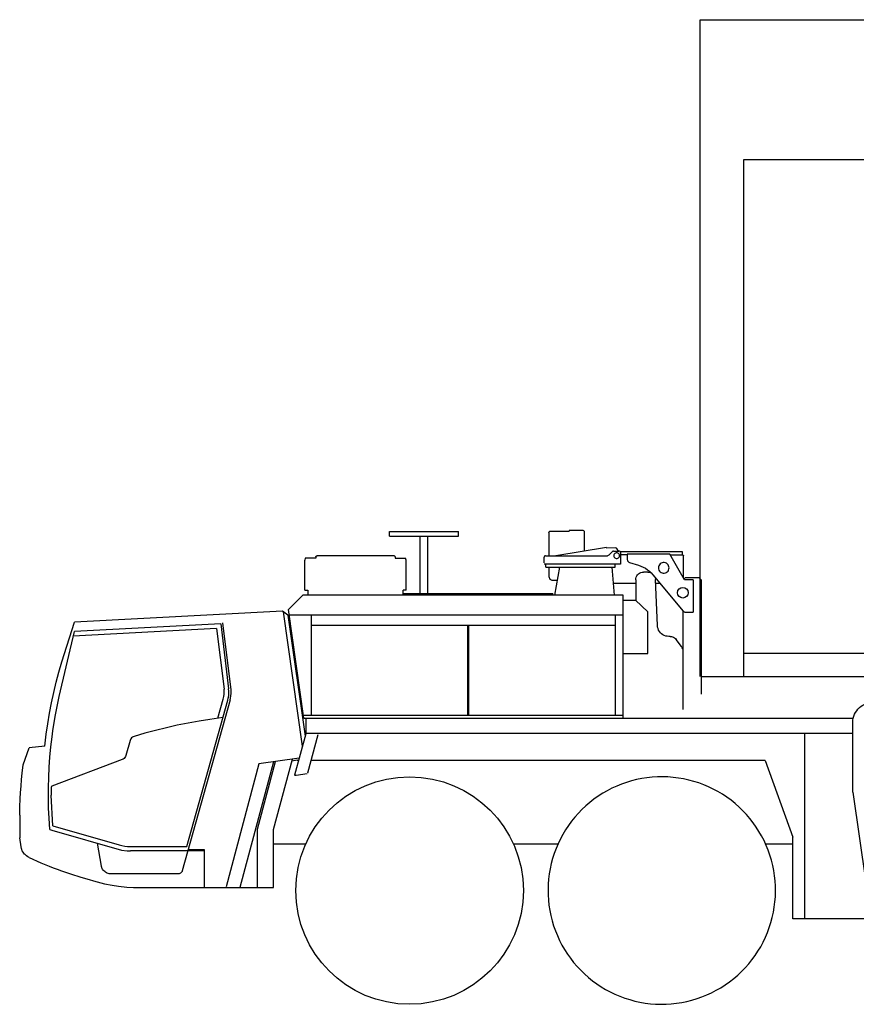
# Model space of a CAD drawing. Extents: x -390590 to 48051, y -92424 to 51651.
# Tile 12 of 37: x -224297 to -218825, y -78126 to -71685. Entities that reach past the tile are written whole.
import ezdxf

# ---------------------------------------------------------------- set-up
doc = ezdxf.new("R2010")
doc.units = 0
doc.layers.get('0').update_dxf_attribs({"linetype": 'CONTINUOUS'})

msp = doc.modelspace()

# ---------------------------------------------------------------- linework, layer by layer
at = {"color": 151, "linetype": 'Continuous'}
for p, q in [((-219845.96115, -71685.274436), (-217817.515349, -71685.274436)), ((-219845.96115, -75982.320915), (-219845.96115, -71685.274436)), ((-219561.803923, -75982.320915), (-219561.803923, -72599.928518)), ((-219561.803923, -72600.36013), (-217817.515349, -72600.36013)), ((-221878.596892, -75062.67385), (-221878.596892, -75032.67385)), ((-221878.596892, -75032.67385), (-221426.596892, -75032.67385)), ((-221426.596892, -75062.67385), (-221426.596892, -75032.67385)), ((-220827.334196, -75031.67385), (-220702.596892, -75031.67385)), ((-220610.596892, -75027.67385), (-220702.596892, -75027.67385)), ((-220702.596892, -75027.67385), (-220702.596892, -75031.67385)), ((-221878.596892, -75062.67385), (-221426.596892, -75062.67385)), ((-221677.596892, -75438.67385), (-221677.596892, -75062.67385)), ((-221627.596892, -75438.67385), (-221627.596892, -75062.67385)), ((-220836.159392, -75039.67385), (-220836.159392, -75191.673728)), ((-220602.596892, -75161.420799), (-220602.596892, -75035.67385)), ((-220459.543669, -75138.443626), (-220790.948593, -75191.67385)), ((-220459.543669, -75138.443626), (-220458.90933, -75142.393052)), ((-220399.579802, -75140.839378), (-220458.90933, -75142.393052)), ((-220413.454802, -75161.67385), (-220377.596892, -75161.67385)), ((-220380.530974, -75161.67385), (-220390.890349, -75145.453391)), ((-222429.213755, -75207.17385), (-222432.596892, -75221.787193)), ((-222432.596892, -75417.17385), (-222432.596892, -75221.787193)), ((-222361.096892, -75207.17385), (-222429.213755, -75207.17385)), ((-222361.096892, -75197.941795), (-222361.096892, -75207.17385)), ((-221851.096892, -75192.941795), (-222351.096892, -75192.941795)), ((-221841.096892, -75197.941795), (-221841.096892, -75207.17385)), ((-221841.096892, -75207.17385), (-221772.980028, -75207.17385)), ((-221769.596892, -75221.787193), (-221772.980028, -75207.17385)), ((-221769.596892, -75417.17385), (-221769.596892, -75221.787193)), ((-220867.596892, -75237.67385), (-220867.596892, -75201.67385)), ((-220857.596892, -75191.67385), (-220451.738982, -75191.67385)), ((-220420.525603, -75164.602805), (-220444.668181, -75188.744895)), ((-219962.596892, -75165.67385), (-220369.810271, -75165.67385)), ((-220367.596892, -75171.67385), (-220367.596892, -75246.67385)), ((-220323.343474, -75185.67385), (-220367.596403, -75185.67385)), ((-220323.343474, -75181.17385), (-220323.343474, -75216.37374)), ((-220044.844941, -75181.17385), (-220323.343474, -75181.17385)), ((-219948.50688, -75348.67385), (-220044.844941, -75181.17385)), ((-219958.229314, -75188.67385), (-220040.531297, -75188.67385)), ((-219962.596892, -75188.67385), (-219962.596892, -75165.67385)), ((-219955.596892, -75336.347801), (-219955.596892, -75191.67385)), ((-220367.596892, -75246.67385), (-220867.596892, -75246.67385)), ((-220855.596892, -75266.67385), (-220855.596892, -75246.67385)), ((-220855.596892, -75266.67385), (-220401.596892, -75266.67385)), ((-220836.159392, -75266.673972), (-220836.159392, -75320.67385)), ((-220766.505298, -75266.67385), (-220798.59732, -75448.67385)), ((-220405.86617, -75448.67385), (-220421.851718, -75266.67385)), ((-220401.596892, -75266.67385), (-220401.596892, -75246.67385)), ((-220309.243864, -75235.500144), (-220249.373259, -75253.870506)), ((-220816.8757, -75350.67385), (-220781.317107, -75350.67385)), ((-220267.596892, -75348.67385), (-220267.596892, -75483.250489)), ((-220255.899138, -75316.534446), (-220249.577361, -75310.239036)), ((-220189.391325, -75298.67385), (-220217.596892, -75298.67385)), ((-220154.988493, -75316.577293), (-219956.918669, -75553.529624)), ((-220141.182136, -75333.093936), (-220139.442107, -75346.419578)), ((-220125.829314, -75648.055198), (-220139.442107, -75346.419578)), ((-219951.597123, -75343.67385), (-219942.596892, -75334.67385)), ((-219891.175017, -75348.67385), (-219948.50688, -75348.67385)), ((-219942.596892, -75334.67385), (-219854.596892, -75334.67385)), ((-219891.175017, -75348.67385), (-219891.175017, -75560.67385)), ((-219854.596892, -75334.67385), (-219839.596892, -75349.67385)), ((-219839.596892, -75349.67385), (-219839.596892, -76096.67385)), ((-222432.596892, -75417.17385), (-222413.596892, -75417.17385)), ((-222413.596892, -75417.17385), (-222413.596892, -75448.67385)), ((-221788.596892, -75448.67385), (-221788.596892, -75417.17385)), ((-221769.596892, -75417.17385), (-221788.596892, -75417.17385)), ((-220412.738429, -75370.431236), (-220267.596892, -75370.431236)), ((-220138.358611, -75370.431175), (-220110.407439, -75370.431175)), ((-222444.884307, -75448.67385), (-222539.718087, -75543.507554)), ((-220349.596892, -75448.67385), (-222444.884307, -75448.67385)), ((-221788.596892, -75438.67385), (-220809.596892, -75438.67385)), ((-220809.596892, -75448.673606), (-220809.596892, -75438.67385)), ((-220349.596892, -76254.67385), (-220349.596892, -75448.67385)), ((-220349.596892, -75481.67385), (-220269.238339, -75481.67385)), ((-220269.238339, -75481.67385), (-220189.666716, -75558.10378)), ((-222439.770002, -76254.67385), (-222539.718087, -75543.507554)), ((-222577.409806, -75554.642833), (-223939.136464, -75626.008061)), ((-222542.261524, -75581.128678), (-222577.409806, -75554.642833)), ((-222448.2424, -76436.927116), (-222571.626605, -75559.000741)), ((-222542.261524, -75581.128678), (-222431.019743, -76372.655296)), ((-222534.916319, -75577.67385), (-220349.596892, -75577.67385)), ((-222388.596892, -76233.67385), (-222388.596892, -75577.67385)), ((-220399.596892, -76233.67385), (-220399.596892, -75577.67385)), ((-220189.666716, -75831.67385), (-220189.666716, -75558.10378)), ((-219957.596892, -75810.954055), (-219957.596892, -75552.718261)), ((-219941.655974, -75560.67385), (-219891.175017, -75560.67385)), ((-223009.037321, -75668.749351), (-223946.552049, -75717.882465)), ((-222982.143767, -75636.728233), (-223939.291213, -75686.890131)), ((-223009.037321, -75668.749351), (-222960.712126, -76065.182853)), ((-222982.143767, -75636.728233), (-222930.3674, -76061.483817)), ((-222914.435759, -76069.944236), (-222967.919157, -75631.185447)), ((-222388.596892, -75646.67385), (-220399.596892, -75646.67385)), ((-221366.596892, -76233.67385), (-221366.596892, -75646.67385)), ((-221358.596892, -76233.67385), (-221358.596892, -75646.67385)), ((-220042.596892, -75719.67385), (-220050.905486, -75719.67385)), ((-219967.596892, -75786.340476), (-220002.596892, -75739.67385)), ((-220349.596892, -75831.67385), (-220189.666716, -75831.67385)), ((-219957.596892, -76198.200631), (-219957.596892, -75816.340476)), ((-219563.685533, -75829.143058), (-217840.887907, -75829.143058)), ((-219839.596892, -75982.320915), (-209652.596892, -75982.320915)), ((-223000.885954, -76254.931785), (-222965.597868, -76129.204154)), ((-222919.492232, -76133.541794), (-222915.541228, -76111.183158)), ((-222915.541228, -76111.183158), (-222913.968962, -76090.590995)), ((-222913.968962, -76090.590995), (-222914.435759, -76069.944236)), ((-222919.492232, -76133.541794), (-223233.545134, -77252.460105)), ((-223204.560317, -77093.712852), (-222936.165251, -76137.465049)), ((-222442.721365, -76233.67385), (-220349.596892, -76233.67385)), ((-222439.770002, -76254.67385), (-218846.291496, -76254.67385)), ((-222426.596892, -76254.67385), (-222426.596892, -76356.148952)), ((-218847.596892, -76737.973838), (-218847.596892, -76281.67385)), ((-222426.596892, -76356.148952), (-222498.9299, -76626.097801)), ((-222421.596892, -76351.67385), (-218847.596892, -76351.67385)), ((-222412.449431, -76612.445823), (-222345.334196, -76361.967918)), ((-219161.596892, -77566.67385), (-219161.596892, -76351.67385)), ((-224273.84485, -76560.329689), (-224235.030231, -76449.359366)), ((-224132.627593, -76438.361427), (-224235.030231, -76449.359366)), ((-223575.514861, -76401.269676), (-223602.759001, -76498.337974)), ((-223627.504118, -76525.327781), (-224086.330665, -76698.218622)), ((-222732.180427, -76553.602813), (-222947.670134, -77357.818992)), ((-222637.518912, -76540.29903), (-222857.739607, -77362.17385)), ((-222742.3049, -76981.009177), (-222623.696643, -76538.35644)), ((-222469.617216, -76516.702029), (-222732.180427, -76553.602813)), ((-222636.761931, -76982.09249), (-222513.72094, -76522.900392)), ((-222481.670874, -76528.67385), (-222516.93402, -76534.891686)), ((-222481.670874, -76528.67385), (-222472.825075, -76528.67385)), ((-219421.713885, -76531.04293), (-222390.637907, -76531.04293)), ((-219421.713885, -76531.04293), (-219239.384489, -77031.988419)), ((-222498.9299, -76626.097801), (-222489.687712, -76626.377097)), ((-222489.687712, -76626.377097), (-222416.58322, -76616.10305)), ((-224090.360409, -76705.865306), (-224090.610393, -76757.362301)), ((-224081.041337, -76958.79958), (-224090.610393, -76757.362301)), ((-218847.596892, -76737.973838), (-218763.813689, -77330.074851)), ((-224297.1174, -76888.4645), (-224297.1174, -77037.699184)), ((-224081.041337, -76958.79958), (-223646.214071, -77083.48437)), ((-222742.45822, -77362.17385), (-222742.45822, -76982.17385)), ((-222637.247282, -77362.17385), (-222637.247282, -76982.67385)), ((-224287.911345, -77096.310325), (-224297.1174, -77037.699184)), ((-223762.680876, -77221.751304), (-223789.06924, -77072.094529)), ((-223573.434782, -77093.712852), (-223204.560317, -77093.712852)), ((-222637.247282, -77076.67385), (-222426.068647, -77076.67385)), ((-221068.429579, -77076.67385), (-220776.17697, -77076.67385)), ((-219418.624884, -77076.67385), (-219239.384489, -77076.67385)), ((-219239.384489, -77566.67385), (-219239.384489, -77031.988419)), ((-223091.181577, -77122.159621), (-223573.342986, -77122.172813)), ((-223194.450901, -77113.17385), (-223091.184658, -77113.17385)), ((-223091.184658, -77113.17385), (-223091.099305, -77362.17385)), ((-224234.212675, -77166.593041), (-224159.915271, -77199.869859)), ((-223253.88187, -77272.17385), (-223712.438459, -77272.17385)), ((-223743.012187, -77336.909134), (-223691.918181, -77346.576927)), ((-223691.918181, -77346.576927), (-223651.398636, -77352.964434)), ((-223651.398636, -77352.964434), (-223596.292796, -77358.830714)), ((-223518.550017, -77361.67385), (-223091.099477, -77361.67385)), ((-223091.099305, -77362.17385), (-222637.247282, -77362.17385)), ((-218535.08615, -77566.67385), (-219239.384489, -77566.67385))]:
    msp.add_line(p, q, dxfattribs=at)
for points in [[(-220836.159392, -75039.67385), (-220835.814177, -75038.422386), (-220835.018767, -75036.612327), (-220833.910368, -75034.97158), (-220832.527556, -75033.590598), (-220830.925505, -75032.545799), (-220829.169157, -75031.89492), (-220827.334196, -75031.67385)], [(-220602.596892, -75035.67385), (-220603.205778, -75032.612327), (-220604.940153, -75030.01699), (-220607.535368, -75028.282859), (-220610.596892, -75027.67385)], [(-220413.454802, -75161.67385), (-220417.281462, -75162.435081), (-220420.525603, -75164.602805)], [(-220390.890349, -75145.453391), (-220393.190642, -75142.933372), (-220396.203825, -75141.333274), (-220399.579802, -75140.839378)], [(-220367.596892, -75171.67385), (-220368.358122, -75167.847068), (-220370.525603, -75164.602805), (-220373.770232, -75162.435081), (-220377.596892, -75161.67385)], [(-222361.096892, -75197.941795), (-222360.33615, -75196.028404), (-222358.168181, -75194.406272), (-222354.92404, -75193.32241), (-222351.096892, -75192.941795)], [(-221841.096892, -75197.941795), (-221841.857634, -75196.028404), (-221844.025603, -75194.406272), (-221847.269743, -75193.32241), (-221851.096892, -75192.941795)], [(-220857.596892, -75191.67385), (-220861.423552, -75192.435081), (-220864.668181, -75194.602805), (-220866.835661, -75197.847007), (-220867.596892, -75201.67385)], [(-220444.668181, -75188.744895), (-220447.912321, -75190.91262), (-220451.738982, -75191.67385)], [(-220374.096892, -75191.67385), (-220374.846403, -75186.461814), (-220377.033903, -75181.672019), (-220380.482146, -75177.692527), (-220384.911833, -75174.845603), (-220389.964079, -75173.362205), (-220395.229704, -75173.362205), (-220400.28195, -75174.845603), (-220404.711638, -75177.692527), (-220408.15988, -75181.672019), (-220410.34738, -75186.461814), (-220411.096892, -75191.67385)], [(-220411.096892, -75191.67385), (-220410.34738, -75196.885886), (-220408.15988, -75201.675681), (-220404.711638, -75205.655235), (-220400.28195, -75208.502036), (-220395.229704, -75209.985557), (-220389.964079, -75209.985557), (-220384.911833, -75208.502036), (-220380.482146, -75205.655235), (-220377.033903, -75201.675681), (-220374.846403, -75196.885886), (-220374.096892, -75191.67385)], [(-220323.343474, -75216.37374), (-220322.700407, -75221.415366), (-220320.811247, -75226.13137), (-220317.799528, -75230.217124), (-220313.858611, -75233.408775), (-220309.243864, -75235.500144)], [(-219958.091521, -75188.716758), (-219958.034392, -75188.727073), (-219957.584196, -75188.849998), (-219957.47238, -75188.892478), (-219957.097868, -75189.075156), (-219956.943571, -75189.170677), (-219956.475798, -75189.552512), (-219956.093962, -75190.020286), (-219955.998259, -75190.174949), (-219955.815642, -75190.549522), (-219955.773161, -75190.661033), (-219955.650114, -75191.111106), (-219955.639861, -75191.168235), (-219955.596892, -75191.67385)], [(-220249.373259, -75253.870506), (-220233.909392, -75259.323142), (-220218.94406, -75266.033225), (-220204.578825, -75273.955344), (-220190.910857, -75283.035972), (-220178.032927, -75293.213523), (-220166.031462, -75304.419273), (-220154.988493, -75316.577293)], [(-220049.802946, -75271.17385), (-220050.564665, -75263.896934), (-220052.817107, -75256.938072), (-220056.462126, -75250.601341), (-220061.339079, -75245.16378), (-220067.23654, -75240.862937), (-220073.895232, -75237.886863), (-220081.025114, -75236.365562), (-220088.314177, -75236.365562), (-220095.44406, -75237.886863), (-220102.103239, -75240.862937), (-220108.000212, -75245.16378), (-220112.877653, -75250.601341), (-220116.522185, -75256.938072), (-220118.774626, -75263.896934), (-220119.536345, -75271.17385)], [(-220119.536345, -75271.17385), (-220118.774626, -75278.450767), (-220116.522185, -75285.409629), (-220112.877653, -75291.74636), (-220108.000212, -75297.183921), (-220102.103239, -75301.484763), (-220095.44406, -75304.460838), (-220088.314177, -75305.982139), (-220081.025114, -75305.982139), (-220073.895232, -75304.460838), (-220067.23654, -75301.484763), (-220061.339079, -75297.183921), (-220056.462126, -75291.74636), (-220052.817107, -75285.409629), (-220050.564665, -75278.450767), (-220049.802946, -75271.17385)], [(-220836.159392, -75320.67385), (-220835.675993, -75327.34951), (-220834.249724, -75333.69033), (-220831.952361, -75339.378562), (-220828.89865, -75344.128806), (-220825.2424, -75347.702903), (-220821.166716, -75349.921653), (-220816.8757, -75350.67385)], [(-220267.596892, -75348.67385), (-220266.837126, -75339.991477), (-220264.581267, -75331.572776), (-220260.898161, -75323.67385), (-220255.899138, -75316.534446), (-220249.73654, -75310.371604), (-220242.596892, -75305.372581), (-220234.697966, -75301.689231), (-220226.279509, -75299.433372), (-220217.596892, -75298.67385)], [(-220189.391325, -75298.67385), (-220180.955778, -75299.390647), (-220167.398215, -75302.914514)], [(-219956.918669, -75553.529624), (-219953.78488, -75556.540916), (-219950.076384, -75558.80001), (-219945.968474, -75560.19979), (-219941.655974, -75560.67385)], [(-224132.889766, -76438.389584), (-224123.21115, -76358.635581), (-224113.309782, -76290.267204), (-224101.838103, -76222.14492), (-224088.800017, -76154.304862), (-224074.204314, -76086.782981), (-224058.056853, -76019.615104), (-224040.3674, -75952.836814), (-224021.14572, -75886.483543), (-223939.136464, -75626.008061)], [(-220050.905486, -75719.67385), (-220061.274626, -75718.953636), (-220071.444548, -75716.806663), (-220081.219939, -75713.274314), (-220090.413298, -75708.424339), (-220098.847868, -75702.349998), (-220106.36154, -75695.167747), (-220112.809782, -75687.015769), (-220118.069548, -75678.050559), (-220122.038786, -75668.444236), (-220124.641814, -75658.38137), (-220125.829314, -75648.055198)], [(-224080.311639, -76336.987424), (-224064.92697, -76243.043998), (-224052.626189, -76177.284293), (-224038.842986, -76111.819389), (-223939.291213, -75686.890131)], [(-220042.596892, -75719.67385), (-220034.900114, -75720.269798), (-220027.386931, -75722.043479), (-220020.236052, -75724.952537), (-220013.618376, -75728.927635), (-220007.691618, -75733.874046), (-220002.596892, -75739.67385)], [(-219957.596892, -75816.340476), (-219958.2424, -75808.331443), (-219960.16281, -75800.529075), (-219963.307829, -75793.135154), (-219967.596892, -75786.340476)], [(-222965.597868, -76129.204154), (-222962.006071, -76113.458488), (-222959.984587, -76097.435478), (-222959.550993, -76081.29119), (-222960.712126, -76065.182853)], [(-222936.165251, -76137.465049), (-222932.607634, -76122.547538), (-222930.237517, -76107.395835), (-222929.070525, -76092.104362), (-222929.113493, -76076.768485), (-222930.3674, -76061.483817)], [(-218847.596892, -76281.67385), (-218846.884978, -76268.085105), (-218844.756071, -76254.645286), (-218841.234587, -76241.501609), (-218836.357634, -76228.798118), (-218830.1799, -76216.67385), (-218822.768767, -76205.261741), (-218814.205778, -76194.686912), (-218804.584196, -76185.064964), (-218794.009001, -76176.501609), (-218782.596892, -76169.090598), (-218770.472868, -76162.912986), (-218757.768767, -76158.036521), (-218744.625212, -76154.514671), (-218731.185759, -76152.386009), (-218720.272185, -76151.81406)], [(-222967.849055, -76250.349269), (-223052.608611, -76262.106345), (-223124.315642, -76273.574775), (-223195.769743, -76286.529136), (-223266.940642, -76300.963828), (-223337.795134, -76316.872642), (-223408.3049, -76334.24874), (-223478.438689, -76353.084602), (-223548.166228, -76373.372138)], [(-224100.687272, -76982.720567), (-224105.363493, -76909.411948), (-224108.112517, -76842.568198), (-224109.349821, -76775.679344), (-224109.075407, -76708.779685), (-224107.289275, -76641.903281), (-224103.9924, -76575.084312), (-224099.185759, -76508.356956), (-224092.872282, -76441.755271), (-224085.0549, -76375.313255), (-224079.6799, -76337.090881)], [(-223548.166228, -76373.372138), (-223554.473845, -76375.87078), (-223560.277556, -76379.384788), (-223565.415251, -76383.816047), (-223569.743376, -76389.040855), (-223573.141814, -76394.913383), (-223575.514861, -76401.269676)], [(-223602.759001, -76498.337974), (-223605.483611, -76505.418876), (-223609.479704, -76511.868369), (-223614.606657, -76517.460716), (-223620.685759, -76522.000144), (-223627.504118, -76525.327781)], [(-224297.037321, -76889.590171), (-224297.1174, -76888.4645), (-224296.019743, -76835.201927), (-224293.884978, -76781.973045), (-224291.475798, -76740.105857), (-224288.42404, -76698.279563), (-224284.731657, -76656.503013), (-224280.39865, -76614.784965), (-224273.84485, -76560.329689)], [(-219444.675505, -77024.981223), (-219461.845427, -76995.207664), (-219480.372282, -76966.258811), (-219500.216032, -76938.196555), (-219521.334685, -76911.080589), (-219543.683318, -76884.969016), (-219567.214079, -76859.91732), (-219591.876189, -76835.979148), (-219617.617888, -76813.205467), (-219644.384001, -76791.644981), (-219672.1174, -76771.343589), (-219700.758513, -76752.344688), (-219730.246306, -76734.688865), (-219760.518278, -76718.413657), (-219791.509489, -76703.553916), (-219823.154021, -76690.141319), (-219855.384489, -76678.20449), (-219888.13156, -76667.768943), (-219921.325407, -76658.856834), (-219954.89572, -76651.487266), (-219988.77072, -76645.675987), (-220022.877653, -76641.435325), (-220057.144255, -76638.774436), (-220091.497282, -76637.698875), (-220125.863005, -76638.21096), (-220160.168181, -76640.309715), (-220194.340544, -76643.990501), (-220228.305876, -76649.245628), (-220261.9924, -76656.063743), (-220295.328337, -76664.43032), (-220328.241911, -76674.327537), (-220360.663786, -76685.734336), (-220392.524138, -76698.626243), (-220423.754607, -76712.975791), (-220454.289275, -76728.752403), (-220484.0632, -76745.922386), (-220513.011931, -76764.449119), (-220541.074431, -76784.292991), (-220568.190153, -76805.411765), (-220594.30197, -76827.760276), (-220619.353239, -76851.290855), (-220643.291716, -76875.953269), (-220666.065153, -76901.694969), (-220687.6257, -76928.46096), (-220707.92697, -76956.194114), (-220726.925993, -76984.835288), (-220744.581755, -77014.323325), (-220760.857146, -77044.595298), (-220775.717009, -77075.586631), (-220789.129607, -77107.231101), (-220801.06613, -77139.461326), (-220811.501677, -77172.208457), (-220820.413786, -77205.402549), (-220827.783415, -77238.972801), (-220833.594939, -77272.847678), (-220837.835173, -77306.954612), (-220840.496306, -77341.221214), (-220841.571989, -77375.573997), (-220841.059782, -77409.939842), (-220838.96115, -77444.245384), (-220835.280486, -77478.417381), (-220830.025114, -77512.382957), (-220823.207243, -77546.06948), (-220814.840544, -77579.405296), (-220804.943083, -77612.319114), (-220793.536345, -77644.740745), (-220780.644743, -77676.600852), (-220766.295134, -77707.831687), (-220750.518278, -77738.366477)], [(-224084.02072, -76697.348289), (-224086.219939, -76698.512473), (-224088.137907, -76700.270042), (-224089.140837, -76701.700462), (-224089.876189, -76703.270591), (-224090.360409, -76705.865306)], [(-224100.687272, -76982.720567), (-224086.228728, -76986.868186), (-223630.445944, -77117.588226)], [(-220750.518278, -77738.366477), (-220733.348357, -77768.140037), (-220714.821501, -77797.088889), (-220694.977751, -77825.151145), (-220673.859099, -77852.267112), (-220651.510466, -77878.378684), (-220627.979704, -77903.430442), (-220603.317595, -77927.368552), (-220577.575896, -77950.142234), (-220550.809782, -77971.702659), (-220523.076384, -77992.004173), (-220494.435271, -78011.002952), (-220464.947478, -78028.658836), (-220434.675505, -78044.934104), (-220403.684294, -78059.793723), (-220372.039763, -78073.206321), (-220339.809294, -78085.143211), (-220307.062224, -78095.578758), (-220273.868376, -78104.490867), (-220240.298064, -78111.860374), (-220206.423064, -78117.671653), (-220172.31613, -78121.912376), (-220138.049528, -78124.573264), (-220103.696501, -78125.648826), (-220069.330778, -78125.136741), (-220035.025603, -78123.037986), (-220000.853239, -78119.3572), (-219966.887907, -78114.102073), (-219933.201384, -78107.283958), (-219899.865446, -78098.917381), (-219866.951872, -78089.020164), (-219834.529997, -78077.613303), (-219802.669646, -78064.721458), (-219771.439177, -78050.371848), (-219740.904509, -78034.595237), (-219711.130583, -78017.425315), (-219682.181853, -77998.898582), (-219654.119353, -77979.05471), (-219627.00363, -77957.935935), (-219600.891814, -77935.587425), (-219575.840544, -77912.056907), (-219551.902068, -77887.394431), (-219529.12863, -77861.652732), (-219507.568083, -77834.886741), (-219487.266814, -77807.153587), (-219468.26779, -77778.512473), (-219450.612028, -77749.024436), (-219434.336638, -77718.752464), (-219419.476775, -77687.761009), (-219406.064177, -77656.116599), (-219394.127653, -77623.886375), (-219383.692107, -77591.139304), (-219374.779997, -77557.945091), (-219367.410368, -77524.3749), (-219361.598845, -77490.500022), (-219357.358611, -77456.393089), (-219354.697478, -77422.126487), (-219353.621794, -77387.773704), (-219354.134001, -77353.407859), (-219356.232634, -77319.102317), (-219359.913298, -77284.93032), (-219365.168669, -77250.964744), (-219371.98654, -77217.27822), (-219380.353239, -77183.942405), (-219390.2507, -77151.028587), (-219401.657439, -77118.607017), (-219414.54904, -77086.746848), (-219428.89865, -77055.516013), (-219444.675505, -77024.981223)], [(-223646.214079, -77083.484397), (-223628.331267, -77087.942954), (-223610.181853, -77091.143211), (-223591.852751, -77093.069663), (-223573.434782, -77093.712852)], [(-224234.212675, -77166.593041), (-224243.093962, -77161.914634), (-224244.623259, -77160.984458), (-224252.960173, -77155.149131), (-224255.813689, -77152.819053), (-224261.905486, -77147.16677), (-224265.811736, -77142.962791), (-224269.802946, -77138.083885), (-224275.381071, -77129.941673), (-224280.05197, -77121.334312), (-224283.237517, -77113.843162), (-224285.825407, -77105.865196), (-224287.911345, -77096.310325)], [(-223630.453126, -77117.613267), (-223593.792204, -77121.463462), (-223573.342986, -77122.172813)], [(-224159.915271, -77199.869859), (-224103.83322, -77222.491538), (-224077.538298, -77232.769737), (-224051.044157, -77242.796165), (-224024.401579, -77252.549339), (-223965.020242, -77273.441539)], [(-223712.438459, -77272.17385), (-223725.030486, -77267.888694), (-223729.384001, -77265.966941), (-223735.601775, -77262.462913), (-223741.231657, -77258.369407), (-223746.357634, -77253.663719), (-223750.441618, -77249.009788), (-223754.842986, -77242.660178), (-223757.08029, -77238.611594), (-223759.004118, -77234.406761), (-223760.602751, -77230.069053), (-223761.868376, -77225.621665), (-223762.680876, -77221.751304)], [(-223965.020242, -77273.441539), (-223896.891814, -77294.769553), (-223843.318571, -77310.368064), (-223814.378142, -77318.280784), (-223743.012187, -77336.909134)], [(-223233.545134, -77252.460105), (-223235.093962, -77256.629417), (-223237.306853, -77260.487327), (-223240.125212, -77263.932029), (-223243.470915, -77266.866966), (-223245.58029, -77268.28115), (-223253.88187, -77272.17385)], [(-223596.292796, -77358.830714), (-223553.391814, -77361.068504), (-223518.550017, -77361.67385)]]:
    msp.add_lwpolyline(points, dxfattribs=at)
for centre, radius in [((-219959.573699, -75433.629821), 34.764259), ((-221747.249113, -77381.802241), 744.24411)]:
    msp.add_circle(centre, radius, dxfattribs=at)

doc.saveas('drawing.dxf')
